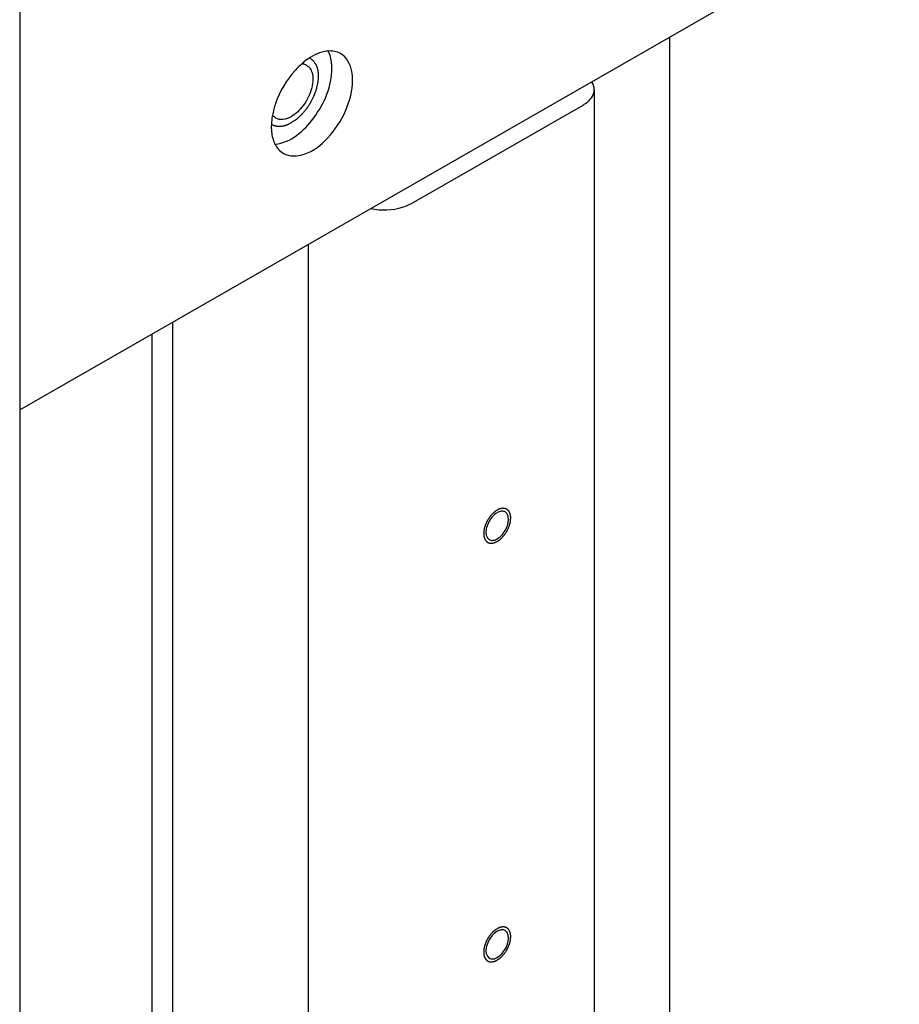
# Model space of a CAD drawing. Header units: millimetres. Extents: x 0 to 4195, y 0 to 2965.
# Tile 52 of 67: x 3500 to 3535, y 2375 to 2413. Entities that reach past the tile are written whole.
import ezdxf

# ---------------------------------------------------------------- set-up
doc = ezdxf.new("R2010")
doc.units = ezdxf.units.MM
doc.header["$LTSCALE"] = 231.275
doc.layers.get('0').update_dxf_attribs({"linetype": 'CONTINUOUS'})
for name, color, linetype in [('02___PRT_ALL_AXES', 7, 'CONTINUOUS'), ('ALL_AXIS', 7, 'CONTINUOUS'), ('ALL_ROUND', 7, 'CONTINUOUS')]:
    doc.layers.add(name, color=color, linetype=linetype)

msp = doc.modelspace()

# ---------------------------------------------------------------- linework, layer by layer
at = {"color": 7, "linetype": 'Continuous'}
for p, q in [((3525.5851, 2186.416), (3525.5851, 2412.6784)), ((3511.443, 2178.3044), (3511.443, 2404.5668)), ((3506.1397, 2175.2625), (3506.1397, 2401.5249)), ((3505.3265, 2175.729), (3505.3265, 2401.0585))]:
    msp.add_line(p, q, dxfattribs=at)
for centre, start, end in [((3519.1028, 2393.5895), 116.36088, 119.86058), ((3518.5617, 2393.5082), 296.36088, 299.86058), ((3519.1028, 2377.2065), 116.36088, 119.86058), ((3518.5617, 2377.1252), 296.36088, 299.86058)]:
    msp.add_arc(centre, 0.5435, start, end, dxfattribs=at)
at = {"color": 2, "linetype": 'Continuous'}
for points, knots in [([(3511.5011, 2411.8519), (3511.518, 2411.839), (3511.5434, 2411.8196), (3511.5773, 2411.7937), (3511.5985, 2411.7775), (3511.6155, 2411.7646), (3511.626, 2411.7565), (3511.6336, 2411.751), (3511.6376, 2411.7475), (3511.6407, 2411.7424), (3511.6448, 2411.7366), (3511.6545, 2411.7222), (3511.6692, 2411.7008), (3511.6887, 2411.6722), (3511.7083, 2411.6437), (3511.7229, 2411.6222), (3511.7327, 2411.6079), (3511.7366, 2411.6019), (3511.7401, 2411.5974), (3511.7424, 2411.5915), (3511.7459, 2411.5808), (3511.7511, 2411.5657), (3511.7634, 2411.5293), (3511.7779, 2411.4869), (3511.7922, 2411.4444), (3511.7995, 2411.4232), (3511.8034, 2411.4109), (3511.8072, 2411.4024), (3511.8077, 2411.3911), (3511.8095, 2411.3771), (3511.8121, 2411.352), (3511.8177, 2411.3022), (3511.823, 2411.2523), (3511.8278, 2411.2096), (3511.8295, 2411.1917), (3511.8316, 2411.1777), (3511.8312, 2411.1661), (3511.8303, 2411.1542), (3511.8288, 2411.1305), (3511.8264, 2411.0949), (3511.8233, 2411.0475), (3511.8202, 2411.0001), (3511.8174, 2410.9605), (3511.8158, 2410.9329), (3511.8143, 2410.9169), (3511.8101, 2410.9), (3511.8059, 2410.8792), (3511.7948, 2410.8289), (3511.7823, 2410.7703), (3511.7695, 2410.7117), (3511.7633, 2410.6824), (3511.7594, 2410.6656), (3511.7574, 2410.6532), (3511.7522, 2410.6403), (3511.7463, 2410.6233), (3511.7356, 2410.5935), (3511.7145, 2410.534), (3511.6932, 2410.4744), (3511.6752, 2410.4233), (3511.6674, 2410.4021), (3511.6617, 2410.385), (3511.6539, 2410.3683), (3511.6392, 2410.3393), (3511.6188, 2410.2977), (3511.594, 2410.2478), (3511.5693, 2410.1979), (3511.5485, 2410.1565), (3511.5343, 2410.1272), (3511.5257, 2410.1108), (3511.5155, 2410.0958), (3511.5032, 2410.0765), (3511.4734, 2410.0307), (3511.4387, 2409.977), (3511.4039, 2409.9235), (3511.3867, 2409.8966), (3511.3766, 2409.8814), (3511.3696, 2409.8696), (3511.3605, 2409.8595), (3511.3491, 2409.8454), (3511.3287, 2409.8211), (3511.2884, 2409.7723), (3511.2478, 2409.7236), (3511.2132, 2409.6817), (3511.1987, 2409.6645), (3511.1873, 2409.6501), (3511.1749, 2409.6379), (3511.1528, 2409.6177), (3511.1214, 2409.5882), (3511.0837, 2409.5531), (3511.0459, 2409.5178), (3511.0145, 2409.4887), (3510.9925, 2409.4678), (3510.9798, 2409.4566), (3510.9664, 2409.448), (3510.95, 2409.4363), (3510.9235, 2409.4181), (3510.8904, 2409.3952), (3510.8374, 2409.3587), (3510.7977, 2409.3312), (3510.7712, 2409.313)], [0, 0, 0, 0, 0.03125, 0.046875, 0.0625, 0.0703125, 0.078125, 0.0820312, 0.0839844, 0.0859375, 0.0898438, 0.09375, 0.109375, 0.125, 0.140625, 0.15625, 0.1601562, 0.1640625, 0.1660156, 0.1679688, 0.171875, 0.1796875, 0.1875, 0.21875, 0.234375, 0.2421875, 0.2460938, 0.25, 0.2539062, 0.2578125, 0.265625, 0.28125, 0.3125, 0.3203125, 0.328125, 0.3320312, 0.3359375, 0.3398438, 0.34375, 0.359375, 0.375, 0.390625, 0.40625, 0.4140625, 0.4179688, 0.421875, 0.4296875, 0.4375, 0.46875, 0.484375, 0.4921875, 0.4960938, 0.5, 0.5039062, 0.5078125, 0.515625, 0.53125, 0.5625, 0.5703125, 0.578125, 0.5820312, 0.5859375, 0.59375, 0.609375, 0.625, 0.640625, 0.65625, 0.6640625, 0.6679688, 0.671875, 0.6796875, 0.6875, 0.71875, 0.734375, 0.7421875, 0.7460938, 0.75, 0.7539062, 0.7578125, 0.765625, 0.78125, 0.8125, 0.8203125, 0.828125, 0.8320312, 0.8359375, 0.84375, 0.859375, 0.875, 0.890625, 0.90625, 0.9140625, 0.9179688, 0.921875, 0.9296875, 0.9375, 0.953125, 0.96875, 1, 1, 1, 1]), ([(3510.7712, 2409.313), (3510.7537, 2409.3043), (3510.7186, 2409.2868), (3510.6748, 2409.2652), (3510.6441, 2409.2496), (3510.6265, 2409.2415), (3510.6088, 2409.236), (3510.5868, 2409.2283), (3510.5603, 2409.2194), (3510.5337, 2409.2104), (3510.5117, 2409.2032), (3510.4938, 2409.1966), (3510.4812, 2409.194), (3510.4688, 2409.192), (3510.4439, 2409.1877), (3510.4149, 2409.1829), (3510.3858, 2409.1778), (3510.3693, 2409.1752), (3510.3567, 2409.1723), (3510.3448, 2409.1733), (3510.3286, 2409.1732), (3510.3005, 2409.1738), (3510.2724, 2409.1742), (3510.2482, 2409.1744), (3510.2382, 2409.1747), (3510.2301, 2409.1745), (3510.2225, 2409.1759), (3510.2096, 2409.1791), (3510.191, 2409.1832), (3510.1688, 2409.1883), (3510.1466, 2409.1934), (3510.1281, 2409.1977), (3510.115, 2409.2005), (3510.1077, 2409.2025), (3510.1013, 2409.206), (3510.093, 2409.2099), (3510.0732, 2409.2196), (3510.0434, 2409.234), (3510.017, 2409.2469), (3510.0038, 2409.2533)], [0, 0, 0, 0, 0.0625, 0.125, 0.15625, 0.171875, 0.1875, 0.21875, 0.25, 0.28125, 0.3125, 0.328125, 0.34375, 0.359375, 0.375, 0.4375, 0.46875, 0.484375, 0.5, 0.515625, 0.53125, 0.5625, 0.625, 0.640625, 0.65625, 0.6640625, 0.671875, 0.6875, 0.71875, 0.75, 0.78125, 0.8125, 0.828125, 0.8359375, 0.84375, 0.859375, 0.875, 0.9375, 1, 1, 1, 1]), ([(3518.8322, 2392.9345), (3518.8494, 2392.9463), (3518.8751, 2392.9641), (3518.9052, 2392.9845), (3518.9223, 2392.9966), (3518.9354, 2393.0046), (3518.9476, 2393.0169), (3518.9642, 2393.0319), (3518.9848, 2393.0511), (3519.0055, 2393.07), (3519.0219, 2393.0855), (3519.0346, 2393.0962), (3519.0457, 2393.1105), (3519.061, 2393.1284), (3519.08, 2393.1512), (3519.0991, 2393.1737), (3519.1142, 2393.192), (3519.1261, 2393.2049), (3519.1358, 2393.2211), (3519.1496, 2393.2416), (3519.1664, 2393.2676), (3519.1836, 2393.2933), (3519.1969, 2393.3141), (3519.2078, 2393.3293), (3519.2153, 2393.3459), (3519.2265, 2393.3675), (3519.24, 2393.3947), (3519.2539, 2393.4218), (3519.2646, 2393.4436), (3519.2735, 2393.4598), (3519.2789, 2393.4766), (3519.2873, 2393.4989), (3519.2973, 2393.5267), (3519.3077, 2393.5546), (3519.3156, 2393.5769), (3519.3225, 2393.5937), (3519.3255, 2393.6101), (3519.3308, 2393.6321), (3519.3369, 2393.6596), (3519.3434, 2393.6871), (3519.3481, 2393.7091), (3519.3528, 2393.7258), (3519.3532, 2393.7415), (3519.3553, 2393.7628), (3519.3573, 2393.7893), (3519.3595, 2393.8159), (3519.3611, 2393.8345), (3519.3618, 2393.845), (3519.3629, 2393.8533), (3519.3618, 2393.8601), (3519.3612, 2393.8697), (3519.3596, 2393.8861), (3519.3576, 2393.9098), (3519.3554, 2393.9335), (3519.354, 2393.9501), (3519.353, 2393.9594), (3519.3528, 2393.9669), (3519.3505, 2393.9726), (3519.3482, 2393.9809), (3519.3437, 2393.995), (3519.3375, 2394.0154), (3519.3312, 2394.0357), (3519.327, 2394.05), (3519.3243, 2394.058), (3519.3229, 2394.0646), (3519.3194, 2394.069), (3519.3155, 2394.0757), (3519.3083, 2394.0869), (3519.2983, 2394.1033), (3519.2881, 2394.1194), (3519.2811, 2394.1309), (3519.2769, 2394.1372), (3519.2743, 2394.1426), (3519.2697, 2394.1456), (3519.2643, 2394.1505), (3519.2545, 2394.1586), (3519.2406, 2394.1703), (3519.2267, 2394.182), (3519.217, 2394.1903), (3519.2114, 2394.1948), (3519.2075, 2394.1989), (3519.2022, 2394.2002), (3519.1956, 2394.2029), (3519.1839, 2394.2072), (3519.1673, 2394.2135), (3519.1506, 2394.2197), (3519.139, 2394.2243), (3519.1322, 2394.2266), (3519.1275, 2394.2291), (3519.1215, 2394.2288), (3519.114, 2394.2293), (3519.1006, 2394.2298), (3519.0817, 2394.2308), (3519.0626, 2394.2316), (3519.0494, 2394.2324), (3519.0417, 2394.2326), (3519.0362, 2394.2334), (3519.0298, 2394.2315), (3519.0216, 2394.2299), (3519.0072, 2394.2266), (3518.9866, 2394.2221), (3518.9659, 2394.2175), (3518.9515, 2394.2145), (3518.9432, 2394.2125), (3518.9372, 2394.2117), (3518.9305, 2394.2081), (3518.9218, 2394.2043), (3518.9065, 2394.1972), (3518.8847, 2394.1873), (3518.8584, 2394.1752), (3518.841, 2394.1672), (3518.8322, 2394.1632)], [0, 0, 0, 0, 0.03125, 0.046875, 0.0546875, 0.0625, 0.0703125, 0.078125, 0.09375, 0.109375, 0.1171875, 0.125, 0.1328125, 0.140625, 0.15625, 0.171875, 0.1796875, 0.1875, 0.1953125, 0.203125, 0.21875, 0.234375, 0.2421875, 0.25, 0.2578125, 0.265625, 0.28125, 0.296875, 0.3046875, 0.3125, 0.3203125, 0.328125, 0.34375, 0.359375, 0.3671875, 0.375, 0.3828125, 0.390625, 0.40625, 0.421875, 0.4296875, 0.4375, 0.4453125, 0.453125, 0.46875, 0.484375, 0.4921875, 0.4960938, 0.5, 0.5039062, 0.5078125, 0.515625, 0.53125, 0.546875, 0.5546875, 0.5585938, 0.5625, 0.5664062, 0.5703125, 0.578125, 0.59375, 0.609375, 0.6171875, 0.6210938, 0.625, 0.6289062, 0.6328125, 0.640625, 0.65625, 0.671875, 0.6796875, 0.6835938, 0.6875, 0.6914062, 0.6953125, 0.703125, 0.71875, 0.734375, 0.7421875, 0.7460938, 0.75, 0.7539062, 0.7578125, 0.765625, 0.78125, 0.796875, 0.8046875, 0.8085938, 0.8125, 0.8164062, 0.8203125, 0.828125, 0.84375, 0.859375, 0.8671875, 0.8710938, 0.875, 0.8789062, 0.8828125, 0.890625, 0.90625, 0.921875, 0.9296875, 0.9335938, 0.9375, 0.9414062, 0.9453125, 0.953125, 0.96875, 0.984375, 1, 1, 1, 1]), ([(3518.8322, 2394.1632), (3518.8151, 2394.1514), (3518.7893, 2394.1337), (3518.7593, 2394.1132), (3518.7421, 2394.1011), (3518.7291, 2394.0932), (3518.7169, 2394.0808), (3518.7003, 2394.0659), (3518.6797, 2394.0466), (3518.659, 2394.0278), (3518.6426, 2394.0122), (3518.6299, 2394.0016), (3518.6188, 2393.9872), (3518.6035, 2393.9694), (3518.5845, 2393.9466), (3518.5654, 2393.9241), (3518.5503, 2393.9057), (3518.5384, 2393.8928), (3518.5287, 2393.8766), (3518.5149, 2393.8562), (3518.4981, 2393.8302), (3518.4809, 2393.8044), (3518.4676, 2393.7837), (3518.4567, 2393.7684), (3518.4492, 2393.7519), (3518.438, 2393.7302), (3518.4245, 2393.703), (3518.4106, 2393.6759), (3518.3999, 2393.6541), (3518.3909, 2393.638), (3518.3856, 2393.6211), (3518.3772, 2393.5989), (3518.3672, 2393.571), (3518.3568, 2393.5431), (3518.3489, 2393.5209), (3518.342, 2393.5041), (3518.339, 2393.4877), (3518.3337, 2393.4656), (3518.3276, 2393.4381), (3518.3211, 2393.4106), (3518.3163, 2393.3887), (3518.3117, 2393.372), (3518.3113, 2393.3562), (3518.3092, 2393.3349), (3518.3072, 2393.3084), (3518.305, 2393.2819), (3518.3034, 2393.2632), (3518.3027, 2393.2527), (3518.3015, 2393.2444), (3518.3026, 2393.2377), (3518.3033, 2393.2281), (3518.3049, 2393.2116), (3518.3069, 2393.1879), (3518.3091, 2393.1643), (3518.3105, 2393.1477), (3518.3115, 2393.1383), (3518.3117, 2393.1309), (3518.314, 2393.1251), (3518.3163, 2393.1169), (3518.3208, 2393.1027), (3518.3269, 2393.0823), (3518.3332, 2393.062), (3518.3375, 2393.0477), (3518.3401, 2393.0397), (3518.3416, 2393.0332), (3518.3451, 2393.0287), (3518.349, 2393.0221), (3518.3561, 2393.0108), (3518.3662, 2392.9945), (3518.3764, 2392.9783), (3518.3834, 2392.9668), (3518.3876, 2392.9605), (3518.3902, 2392.9551), (3518.3948, 2392.9521), (3518.4002, 2392.9473), (3518.41, 2392.9392), (3518.4239, 2392.9274), (3518.4378, 2392.9158), (3518.4475, 2392.9075), (3518.4531, 2392.903), (3518.457, 2392.8989), (3518.4623, 2392.8976), (3518.4689, 2392.8949), (3518.4806, 2392.8906), (3518.4972, 2392.8842), (3518.5139, 2392.878), (3518.5255, 2392.8735), (3518.5323, 2392.8711), (3518.537, 2392.8687), (3518.543, 2392.869), (3518.5505, 2392.8684), (3518.5639, 2392.8679), (3518.5828, 2392.8669), (3518.6019, 2392.8661), (3518.6151, 2392.8654), (3518.6228, 2392.8652), (3518.6283, 2392.8643), (3518.6347, 2392.8663), (3518.6429, 2392.8679), (3518.6573, 2392.8712), (3518.6779, 2392.8756), (3518.6986, 2392.8802), (3518.713, 2392.8833), (3518.7213, 2392.8853), (3518.7273, 2392.886), (3518.734, 2392.8896), (3518.7427, 2392.8934), (3518.758, 2392.9006), (3518.7798, 2392.9105), (3518.806, 2392.9225), (3518.8235, 2392.9305), (3518.8322, 2392.9345)], [0, 0, 0, 0, 0.03125, 0.046875, 0.0546875, 0.0625, 0.0703125, 0.078125, 0.09375, 0.109375, 0.1171875, 0.125, 0.1328125, 0.140625, 0.15625, 0.171875, 0.1796875, 0.1875, 0.1953125, 0.203125, 0.21875, 0.234375, 0.2421875, 0.25, 0.2578125, 0.265625, 0.28125, 0.296875, 0.3046875, 0.3125, 0.3203125, 0.328125, 0.34375, 0.359375, 0.3671875, 0.375, 0.3828125, 0.390625, 0.40625, 0.421875, 0.4296875, 0.4375, 0.4453125, 0.453125, 0.46875, 0.484375, 0.4921875, 0.4960938, 0.5, 0.5039062, 0.5078125, 0.515625, 0.53125, 0.546875, 0.5546875, 0.5585938, 0.5625, 0.5664062, 0.5703125, 0.578125, 0.59375, 0.609375, 0.6171875, 0.6210938, 0.625, 0.6289062, 0.6328125, 0.640625, 0.65625, 0.671875, 0.6796875, 0.6835938, 0.6875, 0.6914062, 0.6953125, 0.703125, 0.71875, 0.734375, 0.7421875, 0.7460938, 0.75, 0.7539062, 0.7578125, 0.765625, 0.78125, 0.796875, 0.8046875, 0.8085938, 0.8125, 0.8164062, 0.8203125, 0.828125, 0.84375, 0.859375, 0.8671875, 0.8710938, 0.875, 0.8789062, 0.8828125, 0.890625, 0.90625, 0.921875, 0.9296875, 0.9335938, 0.9375, 0.9414062, 0.9453125, 0.953125, 0.96875, 0.984375, 1, 1, 1, 1]), ([(3518.8322, 2377.7802), (3518.8151, 2377.7684), (3518.7893, 2377.7506), (3518.7593, 2377.7302), (3518.7421, 2377.7181), (3518.7291, 2377.7102), (3518.7169, 2377.6978), (3518.7003, 2377.6828), (3518.6797, 2377.6636), (3518.659, 2377.6447), (3518.6426, 2377.6292), (3518.6299, 2377.6185), (3518.6188, 2377.6042), (3518.6035, 2377.5863), (3518.5845, 2377.5635), (3518.5654, 2377.541), (3518.5503, 2377.5227), (3518.5384, 2377.5098), (3518.5287, 2377.4936), (3518.5149, 2377.4731), (3518.4981, 2377.4472), (3518.4809, 2377.4214), (3518.4676, 2377.4006), (3518.4567, 2377.3854), (3518.4492, 2377.3688), (3518.438, 2377.3472), (3518.4245, 2377.32), (3518.4106, 2377.2929), (3518.3999, 2377.2711), (3518.3909, 2377.255), (3518.3856, 2377.2381), (3518.3772, 2377.2158), (3518.3672, 2377.188), (3518.3568, 2377.1601), (3518.3489, 2377.1378), (3518.342, 2377.121), (3518.339, 2377.1046), (3518.3337, 2377.0826), (3518.3276, 2377.0551), (3518.3211, 2377.0276), (3518.3163, 2377.0056), (3518.3117, 2376.9889), (3518.3113, 2376.9732), (3518.3092, 2376.9519), (3518.3072, 2376.9254), (3518.305, 2376.8988), (3518.3034, 2376.8802), (3518.3027, 2376.8697), (3518.3015, 2376.8614), (3518.3026, 2376.8546), (3518.3033, 2376.8451), (3518.3049, 2376.8286), (3518.3069, 2376.8049), (3518.3091, 2376.7813), (3518.3105, 2376.7646), (3518.3115, 2376.7553), (3518.3117, 2376.7478), (3518.314, 2376.7421), (3518.3163, 2376.7338), (3518.3208, 2376.7197), (3518.3269, 2376.6993), (3518.3332, 2376.679), (3518.3375, 2376.6647), (3518.3401, 2376.6567), (3518.3416, 2376.6501), (3518.3451, 2376.6457), (3518.349, 2376.6391), (3518.3561, 2376.6278), (3518.3662, 2376.6115), (3518.3764, 2376.5953), (3518.3834, 2376.5838), (3518.3876, 2376.5775), (3518.3902, 2376.5721), (3518.3948, 2376.5691), (3518.4002, 2376.5642), (3518.41, 2376.5562), (3518.4239, 2376.5444), (3518.4378, 2376.5328), (3518.4475, 2376.5244), (3518.4531, 2376.52), (3518.457, 2376.5159), (3518.4623, 2376.5146), (3518.4689, 2376.5118), (3518.4806, 2376.5076), (3518.4972, 2376.5012), (3518.5139, 2376.495), (3518.5255, 2376.4904), (3518.5323, 2376.4881), (3518.537, 2376.4856), (3518.543, 2376.4859), (3518.5505, 2376.4854), (3518.5639, 2376.4849), (3518.5828, 2376.4839), (3518.6019, 2376.4831), (3518.6151, 2376.4823), (3518.6228, 2376.4821), (3518.6283, 2376.4813), (3518.6347, 2376.4832), (3518.6429, 2376.4848), (3518.6573, 2376.4881), (3518.6779, 2376.4926), (3518.6986, 2376.4972), (3518.713, 2376.5002), (3518.7213, 2376.5022), (3518.7273, 2376.503), (3518.734, 2376.5066), (3518.7427, 2376.5104), (3518.758, 2376.5175), (3518.7798, 2376.5275), (3518.806, 2376.5395), (3518.8235, 2376.5475), (3518.8322, 2376.5515)], [0, 0, 0, 0, 0.03125, 0.046875, 0.0546875, 0.0625, 0.0703125, 0.078125, 0.09375, 0.109375, 0.1171875, 0.125, 0.1328125, 0.140625, 0.15625, 0.171875, 0.1796875, 0.1875, 0.1953125, 0.203125, 0.21875, 0.234375, 0.2421875, 0.25, 0.2578125, 0.265625, 0.28125, 0.296875, 0.3046875, 0.3125, 0.3203125, 0.328125, 0.34375, 0.359375, 0.3671875, 0.375, 0.3828125, 0.390625, 0.40625, 0.421875, 0.4296875, 0.4375, 0.4453125, 0.453125, 0.46875, 0.484375, 0.4921875, 0.4960938, 0.5, 0.5039062, 0.5078125, 0.515625, 0.53125, 0.546875, 0.5546875, 0.5585938, 0.5625, 0.5664062, 0.5703125, 0.578125, 0.59375, 0.609375, 0.6171875, 0.6210938, 0.625, 0.6289062, 0.6328125, 0.640625, 0.65625, 0.671875, 0.6796875, 0.6835938, 0.6875, 0.6914062, 0.6953125, 0.703125, 0.71875, 0.734375, 0.7421875, 0.7460938, 0.75, 0.7539062, 0.7578125, 0.765625, 0.78125, 0.796875, 0.8046875, 0.8085938, 0.8125, 0.8164062, 0.8203125, 0.828125, 0.84375, 0.859375, 0.8671875, 0.8710938, 0.875, 0.8789062, 0.8828125, 0.890625, 0.90625, 0.921875, 0.9296875, 0.9335938, 0.9375, 0.9414062, 0.9453125, 0.953125, 0.96875, 0.984375, 1, 1, 1, 1]), ([(3518.8322, 2376.5515), (3518.8494, 2376.5633), (3518.8751, 2376.581), (3518.9052, 2376.6015), (3518.9223, 2376.6136), (3518.9354, 2376.6215), (3518.9476, 2376.6339), (3518.9642, 2376.6488), (3518.9848, 2376.6681), (3519.0055, 2376.687), (3519.0219, 2376.7025), (3519.0346, 2376.7131), (3519.0457, 2376.7275), (3519.061, 2376.7454), (3519.08, 2376.7682), (3519.0991, 2376.7907), (3519.1142, 2376.809), (3519.1261, 2376.8219), (3519.1358, 2376.8381), (3519.1496, 2376.8585), (3519.1664, 2376.8845), (3519.1836, 2376.9103), (3519.1969, 2376.9311), (3519.2078, 2376.9463), (3519.2153, 2376.9629), (3519.2265, 2376.9845), (3519.24, 2377.0117), (3519.2539, 2377.0388), (3519.2646, 2377.0606), (3519.2735, 2377.0767), (3519.2789, 2377.0936), (3519.2873, 2377.1158), (3519.2973, 2377.1437), (3519.3077, 2377.1716), (3519.3156, 2377.1938), (3519.3225, 2377.2106), (3519.3255, 2377.2271), (3519.3308, 2377.2491), (3519.3369, 2377.2766), (3519.3434, 2377.3041), (3519.3481, 2377.326), (3519.3528, 2377.3427), (3519.3532, 2377.3585), (3519.3553, 2377.3798), (3519.3573, 2377.4063), (3519.3595, 2377.4328), (3519.3611, 2377.4515), (3519.3618, 2377.462), (3519.3629, 2377.4703), (3519.3618, 2377.4771), (3519.3612, 2377.4866), (3519.3596, 2377.5031), (3519.3576, 2377.5268), (3519.3554, 2377.5504), (3519.354, 2377.567), (3519.353, 2377.5764), (3519.3528, 2377.5838), (3519.3505, 2377.5896), (3519.3482, 2377.5978), (3519.3437, 2377.612), (3519.3375, 2377.6324), (3519.3312, 2377.6527), (3519.327, 2377.667), (3519.3243, 2377.675), (3519.3229, 2377.6815), (3519.3194, 2377.686), (3519.3155, 2377.6926), (3519.3083, 2377.7039), (3519.2983, 2377.7202), (3519.2881, 2377.7364), (3519.2811, 2377.7479), (3519.2769, 2377.7542), (3519.2743, 2377.7596), (3519.2697, 2377.7626), (3519.2643, 2377.7674), (3519.2545, 2377.7755), (3519.2406, 2377.7873), (3519.2267, 2377.7989), (3519.217, 2377.8072), (3519.2114, 2377.8117), (3519.2075, 2377.8158), (3519.2022, 2377.8171), (3519.1956, 2377.8198), (3519.1839, 2377.8241), (3519.1673, 2377.8305), (3519.1506, 2377.8367), (3519.139, 2377.8412), (3519.1322, 2377.8436), (3519.1275, 2377.846), (3519.1215, 2377.8457), (3519.114, 2377.8463), (3519.1006, 2377.8468), (3519.0817, 2377.8478), (3519.0626, 2377.8486), (3519.0494, 2377.8494), (3519.0417, 2377.8495), (3519.0362, 2377.8504), (3519.0298, 2377.8484), (3519.0216, 2377.8468), (3519.0072, 2377.8435), (3518.9866, 2377.8391), (3518.9659, 2377.8345), (3518.9515, 2377.8314), (3518.9432, 2377.8294), (3518.9372, 2377.8287), (3518.9305, 2377.8251), (3518.9218, 2377.8213), (3518.9065, 2377.8142), (3518.8847, 2377.8042), (3518.8584, 2377.7922), (3518.841, 2377.7842), (3518.8322, 2377.7802)], [0, 0, 0, 0, 0.03125, 0.046875, 0.0546875, 0.0625, 0.0703125, 0.078125, 0.09375, 0.109375, 0.1171875, 0.125, 0.1328125, 0.140625, 0.15625, 0.171875, 0.1796875, 0.1875, 0.1953125, 0.203125, 0.21875, 0.234375, 0.2421875, 0.25, 0.2578125, 0.265625, 0.28125, 0.296875, 0.3046875, 0.3125, 0.3203125, 0.328125, 0.34375, 0.359375, 0.3671875, 0.375, 0.3828125, 0.390625, 0.40625, 0.421875, 0.4296875, 0.4375, 0.4453125, 0.453125, 0.46875, 0.484375, 0.4921875, 0.4960938, 0.5, 0.5039062, 0.5078125, 0.515625, 0.53125, 0.546875, 0.5546875, 0.5585938, 0.5625, 0.5664062, 0.5703125, 0.578125, 0.59375, 0.609375, 0.6171875, 0.6210938, 0.625, 0.6289062, 0.6328125, 0.640625, 0.65625, 0.671875, 0.6796875, 0.6835938, 0.6875, 0.6914062, 0.6953125, 0.703125, 0.71875, 0.734375, 0.7421875, 0.7460938, 0.75, 0.7539062, 0.7578125, 0.765625, 0.78125, 0.796875, 0.8046875, 0.8085938, 0.8125, 0.8164062, 0.8203125, 0.828125, 0.84375, 0.859375, 0.8671875, 0.8710938, 0.875, 0.8789062, 0.8828125, 0.890625, 0.90625, 0.921875, 0.9296875, 0.9335938, 0.9375, 0.9414062, 0.9453125, 0.953125, 0.96875, 0.984375, 1, 1, 1, 1])]:
    msp.add_open_spline(points, degree=3, knots=knots, dxfattribs=at)
at = {"color": 7, "linetype": 'Continuous'}
for points in [[(3518.6405, 2393.9002), (3518.5793, 2393.831), (3518.5275, 2393.7527), (3518.4867, 2393.6699)], [(3518.8322, 2394.0608), (3518.7599, 2394.0194), (3518.6958, 2393.9626), (3518.6405, 2393.9002)], [(3519.2631, 2393.6821), (3519.2879, 2393.8218), (3519.2666, 2394.0199), (3519.1436, 2394.0908)], [(3518.4867, 2393.6699), (3518.4472, 2393.5897), (3518.417, 2393.5037), (3518.4014, 2393.4157)], [(3519.1778, 2393.4279), (3519.2173, 2393.508), (3519.2475, 2393.5941), (3519.2631, 2393.6821)], [(3518.4014, 2393.4157), (3518.3766, 2393.2759), (3518.3979, 2393.0778), (3518.5208, 2393.007)], [(3518.8322, 2393.0369), (3518.9046, 2393.0784), (3518.9687, 2393.1351), (3519.024, 2393.1976)], [(3519.024, 2393.1976), (3519.0852, 2393.2667), (3519.1369, 2393.3451), (3519.1778, 2393.4279)], [(3518.8322, 2377.6778), (3518.7599, 2377.6363), (3518.6958, 2377.5796), (3518.6405, 2377.5171)], [(3519.2631, 2377.299), (3519.2879, 2377.4388), (3519.2666, 2377.6369), (3519.1436, 2377.7077)], [(3518.4867, 2377.2869), (3518.4472, 2377.2067), (3518.417, 2377.1206), (3518.4014, 2377.0326)], [(3518.6405, 2377.5171), (3518.5793, 2377.448), (3518.5275, 2377.3696), (3518.4867, 2377.2869)], [(3519.1778, 2377.0448), (3519.2173, 2377.125), (3519.2475, 2377.211), (3519.2631, 2377.299)], [(3518.4014, 2377.0326), (3518.3766, 2376.8929), (3518.3979, 2376.6948), (3518.5208, 2376.6239)], [(3519.024, 2376.8145), (3519.0852, 2376.8837), (3519.1369, 2376.962), (3519.1778, 2377.0448)], [(3518.8322, 2376.6539), (3518.9046, 2376.6954), (3518.9687, 2376.7521), (3519.024, 2376.8145)]]:
    msp.add_open_spline(points, degree=3, dxfattribs=at)
for points, knots in [([(3519.024, 2394.1201), (3518.9973, 2394.1197), (3518.9409, 2394.1105), (3518.8881, 2394.0897), (3518.8615, 2394.0765)], [0, 0, 0, 0, 0.4738717, 1, 1, 1, 1]), ([(3519.1436, 2394.0908), (3519.1261, 2394.1009), (3519.087, 2394.1163), (3519.0452, 2394.1205), (3519.024, 2394.1201)], [0, 0, 0, 0, 0.4872506, 1, 1, 1, 1]), ([(3518.5208, 2393.007), (3518.5383, 2392.9969), (3518.5775, 2392.9814), (3518.6192, 2392.9773), (3518.6405, 2392.9776)], [0, 0, 0, 0, 0.4872506, 1, 1, 1, 1]), ([(3518.6405, 2392.9776), (3518.6672, 2392.9781), (3518.7236, 2392.9872), (3518.7764, 2393.0081), (3518.803, 2393.0213)], [0, 0, 0, 0, 0.4738717, 1, 1, 1, 1]), ([(3519.024, 2377.7371), (3518.9973, 2377.7366), (3518.9409, 2377.7275), (3518.8881, 2377.7066), (3518.8615, 2377.6934)], [0, 0, 0, 0, 0.4738717, 1, 1, 1, 1]), ([(3519.1436, 2377.7077), (3519.1261, 2377.7178), (3519.087, 2377.7333), (3519.0452, 2377.7375), (3519.024, 2377.7371)], [0, 0, 0, 0, 0.4872506, 1, 1, 1, 1]), ([(3518.5208, 2376.6239), (3518.5383, 2376.6139), (3518.5775, 2376.5984), (3518.6192, 2376.5942), (3518.6405, 2376.5946)], [0, 0, 0, 0, 0.4872506, 1, 1, 1, 1]), ([(3518.6405, 2376.5946), (3518.6672, 2376.595), (3518.7236, 2376.6042), (3518.7764, 2376.6251), (3518.803, 2376.6382)], [0, 0, 0, 0, 0.4738717, 1, 1, 1, 1])]:
    msp.add_open_spline(points, degree=3, knots=knots, dxfattribs=at)
at = {"layer": '02___PRT_ALL_AXES', "color": 7, "linetype": 'Continuous'}
for points, knots in [([(3511.3683, 2411.5826), (3511.4287, 2411.548), (3511.5383, 2411.4367), (3511.6186, 2411.2017), (3511.6262, 2410.9185), (3511.5398, 2410.4917), (3511.2841, 2409.9902), (3510.9573, 2409.6654), (3510.7712, 2409.5587)], [0, 0, 0, 0, 0.0873678, 0.1872698, 0.3050838, 0.439295, 0.7306146, 1, 1, 1, 1]), ([(3510.7712, 2409.5587), (3510.6725, 2409.5021), (3510.4749, 2409.4209), (3510.2549, 2409.4544), (3510.1741, 2409.5008)], [0, 0, 0, 0, 0.549964, 1, 1, 1, 1])]:
    msp.add_open_spline(points, degree=3, knots=knots, dxfattribs=at)
for points in [[(3511.2084, 2411.6349), (3511.2641, 2411.6281), (3511.3197, 2411.6105), (3511.3683, 2411.5826)], [(3510.1741, 2409.5008), (3510.1238, 2409.5297), (3510.0792, 2409.5706), (3510.0446, 2409.6172)]]:
    msp.add_open_spline(points, degree=3, dxfattribs=at)
at = {"layer": 'ALL_AXIS', "color": 7, "linetype": 'Continuous'}
for centre, radius, start, end in [((3513.0412, 2409.5085), 2.8191, 128.96704, 130.67832), ((3512.8073, 2409.1055), 2.8169, 169.54458, 171.70865)]:
    msp.add_arc(centre, radius, start, end, dxfattribs=at)
for points, knots in [([(3512.2059, 2412.1284), (3512.1295, 2412.1221), (3511.787, 2412.0567), (3511.4782, 2411.87), (3511.2683, 2411.7003)], [0, 0, 0, 0, 0.2212847, 1, 1, 1, 1]), ([(3512.3622, 2411.4542), (3512.3622, 2411.5181), (3512.3517, 2411.7514), (3512.2956, 2411.986), (3512.2184, 2412.1374)], [0, 0, 0, 0, 0.2732314, 1, 1, 1, 1]), ([(3513.1754, 2410.9878), (3513.1754, 2411.103), (3513.15, 2411.4874), (3512.9416, 2411.8907), (3512.7034, 2412.0272)], [0, 0, 0, 0, 0.2954952, 1, 1, 1, 1]), ([(3510.9235, 2411.3727), (3510.5872, 2411.0019), (3510.2394, 2410.412), (3510.0661, 2409.7737), (3510.0371, 2409.6167)], [0, 0, 0, 0, 0.7581968, 1, 1, 1, 1]), ([(3510.1497, 2408.4886), (3510.7523, 2408.5381), (3511.85, 2409.5137), (3512.3622, 2410.7635), (3512.3622, 2411.4542)], [0, 0, 0, 0, 0.4667382, 1, 1, 1, 1]), ([(3510.4654, 2408.1233), (3510.7012, 2407.9881), (3511.4335, 2408.0313), (3512.2863, 2408.7327), (3512.9572, 2409.7513), (3513.1754, 2410.5862), (3513.1754, 2410.9878)], [0, 0, 0, 0, 0.1838951, 0.4353031, 0.7282526, 1, 1, 1, 1]), ([(3509.9934, 2409.1627), (3509.9934, 2409.0988), (3510.0039, 2408.8656), (3510.06, 2408.631), (3510.1372, 2408.4795)], [0, 0, 0, 0, 0.2732314, 1, 1, 1, 1])]:
    msp.add_open_spline(points, degree=3, knots=knots, dxfattribs=at)
for points in [[(3512.7034, 2412.0272), (3512.5566, 2412.1114), (3512.3746, 2412.1423), (3512.2059, 2412.1284)], [(3511.2037, 2411.6464), (3511.1047, 2411.5613), (3511.0112, 2411.4694), (3510.9235, 2411.3727)], [(3510.0198, 2409.5117), (3510.003, 2409.3963), (3509.9934, 2409.2794), (3509.9934, 2409.1627)], [(3510.1372, 2408.4795), (3510.2105, 2408.3357), (3510.3253, 2408.2036), (3510.4654, 2408.1233)]]:
    msp.add_open_spline(points, degree=3, dxfattribs=at)
at = {"layer": 'ALL_ROUND', "color": 7, "linetype": 'Continuous'}
for p, q in [((3500.1479, 2604.978), (3500.1479, 1855.8435)), ((3500.1479, 2398.0882), (3575.1572, 2441.1117)), ((3522.6303, 2410.6237), (3522.6303, 2181.6707)), ((3515.4735, 2406.1623), (3522.191, 2410.0153))]:
    msp.add_line(p, q, dxfattribs=at)
msp.add_open_spline([(3522.6303, 2410.6237), (3522.6303, 2410.7298), (3522.5923, 2410.8383), (3522.534, 2410.927)], degree=3, dxfattribs=at)
for points, knots in [([(3522.191, 2410.0153), (3522.2568, 2410.0531), (3522.4678, 2410.1931), (3522.6303, 2410.4435), (3522.6303, 2410.6237)], [0, 0, 0, 0, 0.2962191, 1, 1, 1, 1]), ([(3513.884, 2405.9656), (3514.2905, 2405.8778), (3514.8633, 2405.8933), (3515.3656, 2406.1004), (3515.4735, 2406.1623)], [0, 0, 0, 0, 0.7697847, 1, 1, 1, 1])]:
    msp.add_open_spline(points, degree=3, knots=knots, dxfattribs=at)

doc.saveas('drawing.dxf')
